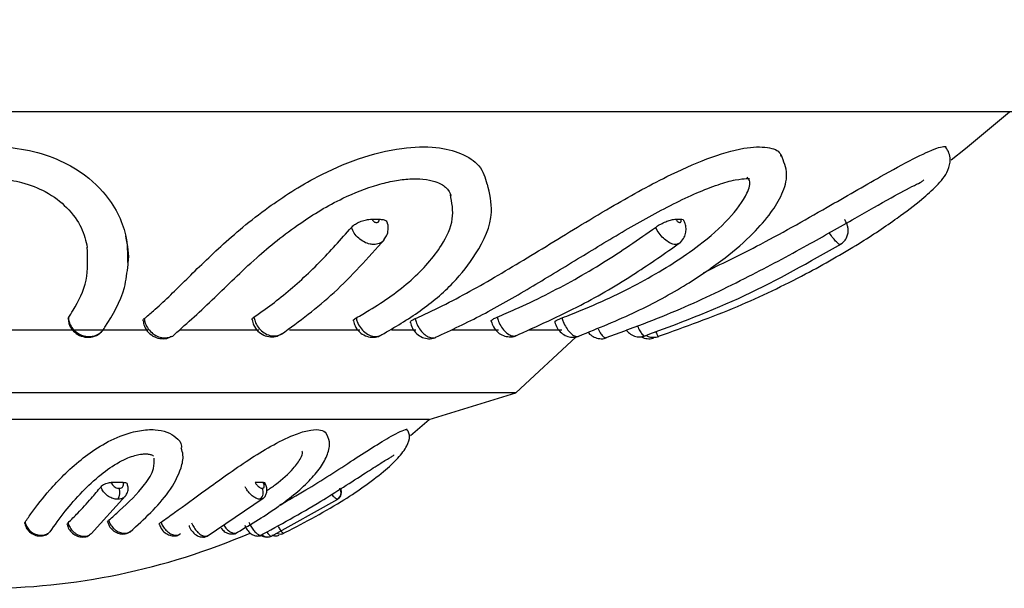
# Model space of a CAD drawing. Header units: millimetres. Extents: x 67.9 to 154, y 110.8 to 178.6.
# Tile 31 of 109: x 82 to 84.5, y 116.5 to 118. Entities that reach past the tile are written whole.
import ezdxf

# ---------------------------------------------------------------- set-up
doc = ezdxf.new("R2010")
doc.units = ezdxf.units.MM

msp = doc.modelspace()

# ---------------------------------------------------------------- linework, layer by layer
at = {"color": 7, "linetype": 'Continuous', "lineweight": 25}
for p, q in [((84.6901, 117.7352), (79.677, 117.7352)), ((82.9238, 117.465), (82.9411, 117.465)), ((83.6895, 117.465), (83.7013, 117.465)), ((82.1577, 117.2135), (82.1584, 117.2163)), ((82.3597, 117.1852), (81.6432, 117.1852)), ((82.6387, 117.1852), (82.4399, 117.1852)), ((82.8932, 117.1852), (82.7157, 117.1852)), ((83.034, 117.1852), (82.9725, 117.1852)), ((83.2427, 117.1852), (83.1241, 117.1852)), ((83.4022, 117.1852), (83.3188, 117.1852)), ((83.2857, 117.0279), (83.4382, 117.169)), ((83.2857, 117.0279), (80.6194, 117.0279)), ((83.068, 116.9602), (83.2857, 117.0279)), ((83.068, 116.9602), (80.7655, 116.9602)), ((83.0209, 116.9203), (83.068, 116.9602)), ((82.2967, 116.8018), (82.2664, 116.8016)), ((82.6497, 116.8018), (82.6292, 116.8016)), ((82.2155, 116.6725), (82.3025, 116.7677)), ((82.5085, 116.6668), (82.6494, 116.7618)), ((82.6687, 116.6657), (82.8378, 116.76)), ((82.8368, 116.7596), (82.8361, 116.7592)), ((82.5819, 116.6748), (82.5827, 116.6755))]:
    msp.add_line(p, q, dxfattribs=at)
at = {"color": 7, "linetype": 'Continuous', "lineweight": 25, "flags": 128}
msp.add_lwpolyline([(84.3834, 117.6148), (84.4197, 117.643), (84.5301, 117.7352)], dxfattribs=at)
at = {"color": 7, "linetype": 'Continuous', "lineweight": 25}
for centre, radius, start, end in [((82.2549, 116.7765), 0.033, 328.5207, 18.49), ((82.6268, 116.7763), 0.0228, 311.3114, 27.7619), ((82.8252, 116.7762), 0.0203, 302.8423, 31.9517), ((81.9409, 118.2415), 1.7065, 270, 293.3148), ((82.1936, 116.6702), 0.00601, 270.6495, 317.2735), ((82.497, 116.6777), 0.0135, 270.0201, 300.9984), ((82.6608, 116.6834), 0.0192, 270.1216, 295.9469)]:
    msp.add_arc(centre, radius, start, end, dxfattribs=at)
at = {"color": 1, "linetype": 'Continuous', "lineweight": 25}
msp.add_arc((82.6567, 116.6835), 0.0193, 227.7971, 269.7535, dxfattribs=at)
at = {"color": 7, "linetype": 'Continuous', "lineweight": 25}
for points, knots in [([(86.0537, 117.5285), (86.0301, 117.5315), (85.9521, 117.5413), (85.8204, 117.5697), (85.6217, 117.6342), (85.3937, 117.7475), (85.1504, 117.9304), (84.936, 118.1577), (84.7549, 118.4243), (84.6114, 118.7211), (84.5136, 119.0285), (84.4638, 119.3205), (84.4558, 119.5735), (84.479, 119.7928), (84.5238, 119.9609), (84.5816, 120.0885), (84.6398, 120.1807), (84.7111, 120.2591), (84.7901, 120.3174), (84.8725, 120.3527), (84.9713, 120.3751), (85.0426, 120.3603), (85.0866, 120.3512)], [0, 0, 0, 0, 0.0201799, 0.0665708, 0.1129572, 0.1935904, 0.2727573, 0.3519202, 0.4310811, 0.5102269, 0.5886931, 0.658106, 0.7161032, 0.7635861, 0.8109391, 0.8374155, 0.8638652, 0.8905935, 0.9172917, 0.940208, 0.9631232, 1, 1, 1, 1]), ([(84.5514, 120.2142), (84.5334, 120.1861), (84.4747, 120.0947), (84.4077, 119.9078), (84.3663, 119.6564), (84.3659, 119.3901), (84.4006, 119.1232), (84.4641, 118.8701), (84.5473, 118.6426), (84.6404, 118.448), (84.7398, 118.2782), (84.8306, 118.1495), (84.9149, 118.0458), (84.9948, 117.957), (85.0979, 117.857), (85.2245, 117.7514), (85.3213, 117.6899), (85.3716, 117.658)], [0, 0, 0, 0, 0.034315, 0.111953, 0.195596, 0.283769, 0.371254, 0.459183, 0.541478, 0.613384, 0.677963, 0.743702, 0.777706, 0.819352, 0.871283, 0.93308, 1, 1, 1, 1]), ([(84.2781, 118.9302), (84.2911, 118.8587), (84.3152, 118.7272), (84.3649, 118.5549), (84.4129, 118.4207), (84.4559, 118.3199), (84.4942, 118.2406), (84.5331, 118.1678), (84.5782, 118.0916), (84.639, 117.9999), (84.7254, 117.8867), (84.8515, 117.7479), (84.9588, 117.6603), (85.0184, 117.6116)], [0, 0, 0, 0, 0.132607, 0.244151, 0.333699, 0.402006, 0.453578, 0.503399, 0.56214, 0.626274, 0.71931, 0.844044, 1, 1, 1, 1]), ([(81.5527, 117.2145), (81.5528, 117.221), (81.5529, 117.2489), (81.5527, 117.3067), (81.5703, 117.3952), (81.6189, 117.4882), (81.7006, 117.567), (81.8, 117.62), (81.9044, 117.6469), (82.0066, 117.649), (82.0945, 117.632), (82.181, 117.5948), (82.2446, 117.5405), (82.2847, 117.4802), (82.3078, 117.4187), (82.3073, 117.379), (82.3071, 117.3561)], [0, 0, 0, 0, 0.032203, 0.139751, 0.247037, 0.355573, 0.442089, 0.502612, 0.563589, 0.615662, 0.662987, 0.714366, 0.795245, 0.856221, 0.917332, 1, 1, 1, 1]), ([(82.3495, 117.2145), (82.3572, 117.221), (82.3909, 117.2489), (82.449, 117.3067), (82.5387, 117.3952), (82.6477, 117.4882), (82.7695, 117.567), (82.8883, 117.62), (82.995, 117.6468), (83.0855, 117.6491), (83.1516, 117.6319), (83.1998, 117.6005), (83.2087, 117.5702), (83.2133, 117.5544)], [0, 0, 0, 0, 0.041817, 0.18147, 0.320783, 0.46172, 0.574063, 0.652653, 0.731833, 0.799451, 0.860903, 0.92762, 1, 1, 1, 1]), ([(83.0322, 117.2145), (83.0463, 117.221), (83.1075, 117.2488), (83.2137, 117.3064), (83.3601, 117.395), (83.511, 117.4882), (83.6519, 117.567), (83.7692, 117.62), (83.8604, 117.6471), (83.9216, 117.6484), (83.9509, 117.6379), (83.9538, 117.6255), (83.9544, 117.623)], [0, 0, 0, 0, 0.047695, 0.205939, 0.365881, 0.52663, 0.654765, 0.744403, 0.834713, 0.911836, 0.981927, 1, 1, 1, 1]), ([(83.6459, 117.1701), (83.7128, 117.1941), (83.8406, 117.2398), (84.0102, 117.3217), (84.145, 117.3985), (84.2427, 117.4634), (84.3068, 117.5127), (84.3468, 117.5479), (84.3747, 117.5806), (84.3819, 117.6116), (84.3787, 117.632), (84.3727, 117.6413), (84.3697, 117.6461)], [0, 0, 0, 0, 0.201832, 0.385621, 0.54225, 0.668446, 0.766515, 0.839563, 0.912786, 0.954154, 0.97659, 1, 1, 1, 1]), ([(83.7587, 117.3302), (83.8033, 117.3518), (83.9076, 117.4024), (84.0595, 117.4885), (84.1947, 117.5668), (84.2915, 117.6204), (84.3477, 117.6455), (84.3716, 117.6511), (84.3698, 117.6448), (84.3697, 117.6444)], [0, 0, 0, 0, 0.179013, 0.418228, 0.608911, 0.742303, 0.876697, 0.991467, 1, 1, 1, 1]), ([(83.4446, 117.1706), (83.4937, 117.1904), (83.5889, 117.2288), (83.7136, 117.2968), (83.8111, 117.3636), (83.8819, 117.4251), (83.9293, 117.4789), (83.9583, 117.5276), (83.9744, 117.5789), (83.9614, 117.611), (83.9548, 117.6271)], [0, 0, 0, 0, 0.181559, 0.352792, 0.50253, 0.630203, 0.734418, 0.823277, 0.911552, 1, 1, 1, 1]), ([(83.4024, 117.2163), (83.4186, 117.2227), (83.4905, 117.2509), (83.614, 117.3094), (83.7394, 117.3892), (83.827, 117.4661), (83.8676, 117.5225), (83.8798, 117.5589), (83.8712, 117.5682), (83.8689, 117.5707)], [0, 0, 0, 0, 0.069039, 0.30503, 0.539988, 0.704212, 0.869306, 0.965463, 1, 1, 1, 1]), ([(81.651, 117.2017), (81.65, 117.2231), (81.648, 117.2639), (81.6556, 117.3394), (81.6824, 117.4073), (81.7213, 117.4612), (81.7623, 117.4995), (81.8056, 117.5273), (81.8469, 117.546), (81.8886, 117.5586), (81.9351, 117.5666), (81.9886, 117.5676), (82.0482, 117.5577), (82.1091, 117.533), (82.1604, 117.492), (82.1954, 117.4423), (82.2024, 117.4104), (82.206, 117.3941)], [0, 0, 0, 0, 0.141217, 0.268909, 0.37521, 0.44155, 0.496202, 0.539691, 0.572379, 0.600498, 0.631722, 0.666155, 0.70594, 0.758753, 0.827984, 0.91206, 1, 1, 1, 1]), ([(82.4259, 117.1748), (82.4587, 117.2041), (82.52, 117.259), (82.6195, 117.3591), (82.7283, 117.4482), (82.8358, 117.5141), (82.9219, 117.5488), (82.98, 117.5625), (83.019, 117.5673), (83.0549, 117.5665), (83.0887, 117.5592), (83.1149, 117.5439), (83.1201, 117.5317), (83.1232, 117.5245)], [0, 0, 0, 0, 0.210898, 0.394028, 0.539306, 0.647455, 0.723954, 0.759126, 0.793332, 0.826871, 0.865271, 0.921697, 1, 1, 1, 1]), ([(82.9479, 117.1736), (82.9809, 117.1929), (83.0462, 117.2312), (83.1288, 117.301), (83.1931, 117.3836), (83.2339, 117.4706), (83.2201, 117.53), (83.2147, 117.5535)], [0, 0, 0, 0, 0.208638, 0.413555, 0.59962, 0.841926, 1, 1, 1, 1]), ([(83.0844, 117.1677), (83.1236, 117.1859), (83.2025, 117.2228), (83.3185, 117.29), (83.4374, 117.3623), (83.5573, 117.4353), (83.6614, 117.4936), (83.7416, 117.5316), (83.796, 117.553), (83.8399, 117.5654), (83.8702, 117.5677), (83.8732, 117.5674), (83.8746, 117.5672)], [0, 0, 0, 0, 0.154891, 0.312311, 0.460505, 0.598716, 0.727834, 0.789409, 0.848126, 0.903564, 0.954956, 1, 1, 1, 1]), ([(83.514, 117.1666), (83.5766, 117.1898), (83.6975, 117.2345), (83.865, 117.3156), (84.0128, 117.3946), (84.1348, 117.4641), (84.227, 117.5168), (84.2842, 117.5476), (84.3105, 117.5597), (84.3129, 117.5627), (84.3141, 117.5641)], [0, 0, 0, 0, 0.211792, 0.409168, 0.57844, 0.720222, 0.833908, 0.921071, 0.961353, 1, 1, 1, 1]), ([(82.8836, 117.2163), (82.8946, 117.2227), (82.9436, 117.2509), (83.0269, 117.3094), (83.0971, 117.3891), (83.1329, 117.4652), (83.125, 117.507), (83.1211, 117.5273)], [0, 0, 0, 0, 0.080191, 0.354302, 0.627214, 0.817966, 1, 1, 1, 1]), ([(82.872, 117.4445), (82.8743, 117.4468), (82.8789, 117.4514), (82.89, 117.4575), (82.9027, 117.4622), (82.9145, 117.4646), (82.9212, 117.4649), (82.9238, 117.465)], [0, 0, 0, 0, 0.214672, 0.429345, 0.644018, 0.858696, 1, 1, 1, 1]), ([(82.9238, 117.465), (82.9242, 117.4641), (82.925, 117.4622), (82.9272, 117.4597), (82.9301, 117.4578), (82.9328, 117.4569), (82.9354, 117.4566), (82.9378, 117.4571), (82.94, 117.4585), (82.9413, 117.4607), (82.9416, 117.463), (82.9412, 117.4645), (82.9411, 117.465)], [0, 0, 0, 0, 0.10322, 0.212667, 0.322106, 0.431531, 0.500008, 0.609418, 0.718828, 0.828244, 0.937674, 1, 1, 1, 1]), ([(82.9411, 117.465), (82.9448, 117.4648), (82.9522, 117.4644), (82.9597, 117.4611), (82.9613, 117.4577), (82.9621, 117.4561)], [0, 0, 0, 0, 0.345493, 0.690989, 1, 1, 1, 1]), ([(82.9531, 117.4127), (82.9558, 117.416), (82.962, 117.4235), (82.9648, 117.4383), (82.9648, 117.45), (82.9623, 117.4554), (82.962, 117.456)], [0, 0, 0, 0, 0.2704203, 0.6206096, 0.9530801, 1, 1, 1, 1]), ([(83.6382, 117.4445), (83.6415, 117.4468), (83.6483, 117.4514), (83.6607, 117.4575), (83.6729, 117.4622), (83.6829, 117.4646), (83.6876, 117.4649), (83.6895, 117.465)], [0, 0, 0, 0, 0.2146724, 0.4293447, 0.6440178, 0.8586958, 1, 1, 1, 1]), ([(83.6895, 117.465), (83.69, 117.4641), (83.6911, 117.4622), (83.6933, 117.4597), (83.6958, 117.4578), (83.6979, 117.4569), (83.6998, 117.4566), (83.7013, 117.4571), (83.7024, 117.4585), (83.7026, 117.4607), (83.7022, 117.463), (83.7015, 117.4645), (83.7013, 117.465)], [0, 0, 0, 0, 0.10322, 0.212667, 0.322106, 0.431531, 0.500008, 0.609418, 0.718828, 0.828244, 0.937674, 1, 1, 1, 1]), ([(83.6973, 117.4042), (83.6974, 117.4042), (83.7024, 117.4067), (83.7087, 117.4155), (83.7144, 117.4284), (83.7154, 117.4417), (83.7137, 117.453), (83.7104, 117.4594), (83.709, 117.4618)], [0, 0, 0, 0, 0.008285, 0.257005, 0.472109, 0.667488, 0.870517, 1, 1, 1, 1]), ([(83.7013, 117.465), (83.7037, 117.4649), (83.7078, 117.4646), (83.7087, 117.4626), (83.709, 117.4618)], [0, 0, 0, 0, 0.610503, 1, 1, 1, 1]), ([(84.1038, 117.4021), (84.1073, 117.4045), (84.1144, 117.4092), (84.1206, 117.4198), (84.1235, 117.4303), (84.1238, 117.4397), (84.1222, 117.4483), (84.1193, 117.4563), (84.1161, 117.4618), (84.1145, 117.4647)], [0, 0, 0, 0, 0.175489, 0.349059, 0.49589, 0.62345, 0.738352, 0.862267, 1, 1, 1, 1]), ([(82.3088, 117.3508), (82.309, 117.3522), (82.3128, 117.3746), (82.308, 117.399), (82.3034, 117.422)], [0, 0, 0, 0, 0.06174, 1, 1, 1, 1]), ([(82.6259, 117.2183), (82.6353, 117.2248), (82.6761, 117.253), (82.7315, 117.2987), (82.8042, 117.3676), (82.8453, 117.4143), (82.872, 117.4445)], [0, 0, 0, 0, 0.110204, 0.477686, 0.661325, 1, 1, 1, 1]), ([(83.2389, 117.2183), (83.2542, 117.2248), (83.3204, 117.253), (83.4102, 117.2987), (83.5282, 117.3676), (83.5949, 117.4143), (83.6382, 117.4445)], [0, 0, 0, 0, 0.1102044, 0.4776858, 0.6613247, 1, 1, 1, 1]), ([(82.6952, 117.1754), (82.7401, 117.2082), (82.83, 117.274), (82.9134, 117.3673), (82.9551, 117.414)], [0, 0, 0, 0, 0.499317, 1, 1, 1, 1]), ([(83.2841, 117.1706), (83.3397, 117.1955), (83.4431, 117.2418), (83.581, 117.3224), (83.6621, 117.3794), (83.699, 117.4053)], [0, 0, 0, 0, 0.387994, 0.721774, 1, 1, 1, 1]), ([(83.6076, 117.1698), (83.6936, 117.2019), (83.866, 117.2662), (84.0264, 117.3575), (84.1067, 117.4033)], [0, 0, 0, 0, 0.4990197, 1, 1, 1, 1]), ([(82.1584, 117.2163), (82.1624, 117.2227), (82.1799, 117.2509), (82.2098, 117.3073), (82.2071, 117.3659), (82.2059, 117.3943)], [0, 0, 0, 0, 0.131269, 0.579975, 1, 1, 1, 1]), ([(82.2504, 117.1928), (82.2701, 117.2244), (82.2997, 117.2719), (82.3065, 117.3311), (82.3088, 117.3508)], [0, 0, 0, 0, 0.66688, 1, 1, 1, 1]), ([(82.1584, 117.2163), (82.1588, 117.2131), (82.1601, 117.2047), (82.1666, 117.1916), (82.1784, 117.1794), (82.1936, 117.1715), (82.2082, 117.169), (82.2226, 117.1704), (82.2357, 117.1758), (82.2461, 117.184), (82.2493, 117.1908), (82.2503, 117.1929)], [0, 0, 0, 0, 0.077355, 0.207992, 0.338699, 0.46939, 0.599971, 0.681874, 0.812425, 0.9429, 1, 1, 1, 1]), ([(82.1584, 117.2136), (82.1586, 117.2099), (82.1593, 117.2001), (82.1677, 117.1859), (82.1816, 117.1735), (82.2, 117.1668), (82.2195, 117.1678), (82.2347, 117.1736), (82.2404, 117.1804), (82.2419, 117.1822)], [0, 0, 0, 0, 0.099046, 0.259117, 0.422411, 0.590784, 0.764695, 0.937942, 1, 1, 1, 1]), ([(82.3468, 117.2092), (82.3466, 117.2101), (82.3464, 117.2118), (82.3484, 117.2136), (82.3495, 117.2145)], [0, 0, 0, 0, 0.513488, 1, 1, 1, 1]), ([(82.3467, 117.2092), (82.3475, 117.2044), (82.3493, 117.1936), (82.3595, 117.1787), (82.3749, 117.1676), (82.3927, 117.1633), (82.408, 117.1641), (82.4155, 117.1687), (82.418, 117.1702)], [0, 0, 0, 0, 0.150044, 0.340185, 0.543377, 0.727048, 0.907496, 1, 1, 1, 1]), ([(82.6212, 117.2118), (82.6213, 117.213), (82.6215, 117.215), (82.6246, 117.2173), (82.6259, 117.2183)], [0, 0, 0, 0, 0.591563, 1, 1, 1, 1]), ([(82.6215, 117.2119), (82.6225, 117.2073), (82.6247, 117.1966), (82.635, 117.1826), (82.6501, 117.1721), (82.6672, 117.168), (82.6816, 117.1686), (82.6884, 117.1727), (82.6903, 117.1738)], [0, 0, 0, 0, 0.1510769, 0.353812, 0.5505291, 0.7409217, 0.9275956, 1, 1, 1, 1]), ([(82.6259, 117.2183), (82.6267, 117.2147), (82.6287, 117.2058), (82.6361, 117.1925), (82.648, 117.1804), (82.6623, 117.1725), (82.6754, 117.1703), (82.6874, 117.1714), (82.6933, 117.1749), (82.6967, 117.1768)], [0, 0, 0, 0, 0.109051, 0.271802, 0.434541, 0.597277, 0.760017, 0.861873, 1, 1, 1, 1]), ([(82.8771, 117.2088), (82.8769, 117.2091), (82.876, 117.2103), (82.8783, 117.2129), (82.882, 117.2153), (82.8836, 117.2163)], [0, 0, 0, 0, 0.125703, 0.638436, 1, 1, 1, 1]), ([(82.8772, 117.2089), (82.8782, 117.2047), (82.8805, 117.1943), (82.8911, 117.1807), (82.9062, 117.1705), (82.9232, 117.1667), (82.9382, 117.1679), (82.9456, 117.1727), (82.9482, 117.1744)], [0, 0, 0, 0, 0.137481, 0.341949, 0.53366, 0.717915, 0.899045, 1, 1, 1, 1]), ([(83.0201, 117.2049), (83.0202, 117.2058), (83.0205, 117.2078), (83.0254, 117.2113), (83.0303, 117.2136), (83.0322, 117.2145)], [0, 0, 0, 0, 0.364194, 0.753633, 1, 1, 1, 1]), ([(83.0203, 117.2049), (83.0217, 117.2), (83.0248, 117.1892), (83.0356, 117.1759), (83.0501, 117.1665), (83.0661, 117.1633), (83.0786, 117.1641), (83.0843, 117.1676), (83.0854, 117.1683)], [0, 0, 0, 0, 0.175121, 0.38883, 0.582266, 0.767873, 0.953533, 1, 1, 1, 1]), ([(83.2242, 117.208), (83.224, 117.2081), (83.2231, 117.2089), (83.2258, 117.2115), (83.2313, 117.215), (83.2367, 117.2174), (83.2389, 117.2183)], [0, 0, 0, 0, 0.0745116, 0.4227508, 0.7709749, 1, 1, 1, 1]), ([(83.2242, 117.208), (83.2257, 117.2031), (83.2291, 117.1924), (83.24, 117.1797), (83.2542, 117.1709), (83.2695, 117.1681), (83.2814, 117.1687), (83.2866, 117.1719), (83.2873, 117.1724)], [0, 0, 0, 0, 0.183604, 0.402663, 0.592323, 0.779238, 0.96825, 1, 1, 1, 1]), ([(83.3844, 117.2058), (83.3842, 117.206), (83.3836, 117.2068), (83.3872, 117.2095), (83.3939, 117.2129), (83.3999, 117.2153), (83.4024, 117.2163)], [0, 0, 0, 0, 0.151017, 0.464862, 0.778694, 1, 1, 1, 1]), ([(83.3843, 117.2057), (83.3859, 117.2009), (83.3894, 117.1905), (83.3998, 117.1784), (83.4131, 117.17), (83.4278, 117.167), (83.4393, 117.1674), (83.4444, 117.1703), (83.4451, 117.1707)], [0, 0, 0, 0, 0.189753, 0.407635, 0.590238, 0.777968, 0.970692, 1, 1, 1, 1]), ([(83.4681, 117.1806), (83.4686, 117.1798), (83.4718, 117.1752), (83.4804, 117.1688), (83.4938, 117.1639), (83.506, 117.1633), (83.5123, 117.166), (83.5142, 117.1669)], [0, 0, 0, 0, 0.058067, 0.328701, 0.600348, 0.881296, 1, 1, 1, 1]), ([(83.5642, 117.1862), (83.5645, 117.1857), (83.5665, 117.1824), (83.5732, 117.1763), (83.5846, 117.1699), (83.5985, 117.1677), (83.6068, 117.1701), (83.6106, 117.1713)], [0, 0, 0, 0, 0.0339434, 0.2273361, 0.5086631, 0.7746705, 1, 1, 1, 1]), ([(83.601, 117.1699), (83.6017, 117.1693), (83.6063, 117.1658), (83.617, 117.1639), (83.628, 117.1634), (83.633, 117.166), (83.6337, 117.1664)], [0, 0, 0, 0, 0.07887, 0.505257, 0.92871, 1, 1, 1, 1]), ([(83.6144, 117.1725), (83.6151, 117.1721), (83.6193, 117.1692), (83.6294, 117.1674), (83.64, 117.167), (83.6451, 117.1696), (83.6459, 117.17)], [0, 0, 0, 0, 0.070029, 0.475496, 0.916261, 1, 1, 1, 1]), ([(82.0492, 116.7017), (82.0547, 116.7097), (82.072, 116.7348), (82.1128, 116.7861), (82.1698, 116.8454), (82.2364, 116.8938), (82.2887, 116.9202), (82.3381, 116.9337), (82.3769, 116.9361), (82.4088, 116.9297), (82.4313, 116.9153), (82.4438, 116.901), (82.4432, 116.8908), (82.4431, 116.8894)], [0, 0, 0, 0, 0.081114, 0.253843, 0.466273, 0.562669, 0.660149, 0.72454, 0.789175, 0.848748, 0.913441, 0.988049, 1, 1, 1, 1]), ([(82.3919, 116.7017), (82.4032, 116.7097), (82.4385, 116.7348), (82.5091, 116.7861), (82.5908, 116.8454), (82.6682, 116.8938), (82.7206, 116.9202), (82.7624, 116.9336), (82.7908, 116.9364), (82.8008, 116.9312), (82.8056, 116.9287)], [0, 0, 0, 0, 0.095569, 0.29908, 0.549366, 0.66294, 0.777791, 0.853657, 0.929811, 1, 1, 1, 1]), ([(82.5776, 116.6722), (82.6131, 116.6932), (82.6799, 116.7326), (82.7542, 116.7917), (82.7945, 116.8386), (82.8129, 116.8719), (82.8193, 116.9044), (82.8108, 116.9204), (82.8067, 116.9282)], [0, 0, 0, 0, 0.298706, 0.561158, 0.680799, 0.793168, 0.899988, 1, 1, 1, 1]), ([(82.6915, 116.7451), (82.7131, 116.7574), (82.7747, 116.7926), (82.8561, 116.8455), (82.9309, 116.8938), (82.9744, 116.9203), (83.001, 116.9334), (83.0123, 116.9365), (83.0119, 116.9334), (83.0118, 116.9326)], [0, 0, 0, 0, 0.171076, 0.488179, 0.632073, 0.777585, 0.873704, 0.970187, 1, 1, 1, 1]), ([(82.696, 116.6712), (82.7466, 116.6975), (82.837, 116.7446), (82.9365, 116.8136), (82.9893, 116.8618), (83.0128, 116.8926), (83.0195, 116.9143), (83.0168, 116.9283), (83.0124, 116.934), (83.0103, 116.9366)], [0, 0, 0, 0, 0.349159, 0.625268, 0.739828, 0.841717, 0.929962, 0.967566, 1, 1, 1, 1]), ([(82.3144, 116.6776), (82.3496, 116.7094), (82.4036, 116.7584), (82.4414, 116.8292), (82.4495, 116.8668), (82.4447, 116.8828), (82.4428, 116.8889)], [0, 0, 0, 0, 0.501854, 0.771648, 0.913577, 1, 1, 1, 1]), ([(82.6583, 116.7814), (82.6659, 116.7864), (82.6922, 116.8037), (82.7231, 116.8331), (82.7438, 116.8606), (82.7498, 116.8756), (82.7475, 116.8799), (82.747, 116.8809)], [0, 0, 0, 0, 0.153177, 0.530736, 0.786565, 0.951144, 1, 1, 1, 1]), ([(82.1124, 116.6771), (82.124, 116.6939), (82.1456, 116.725), (82.1894, 116.7753), (82.2346, 116.8186), (82.2759, 116.8481), (82.3067, 116.8632), (82.3247, 116.8696), (82.3388, 116.8727), (82.351, 116.8739), (82.3613, 116.8734), (82.3694, 116.8712), (82.373, 116.8684), (82.373, 116.868), (82.3729, 116.8677)], [0, 0, 0, 0, 0.224406, 0.415595, 0.571838, 0.691371, 0.736501, 0.772772, 0.801067, 0.823163, 0.850111, 0.887424, 0.936512, 1, 1, 1, 1]), ([(82.2599, 116.7064), (82.269, 116.7144), (82.3, 116.7421), (82.3456, 116.7856), (82.3751, 116.8331), (82.3745, 116.8546), (82.3743, 116.8633)], [0, 0, 0, 0, 0.1740258, 0.5964865, 0.8370184, 1, 1, 1, 1]), ([(82.6398, 116.6668), (82.6912, 116.6949), (82.7798, 116.7432), (82.8844, 116.8113), (82.9385, 116.8459), (82.9595, 116.8588), (82.9714, 116.8658), (82.9772, 116.8693), (82.9789, 116.8707), (82.9785, 116.8711), (82.9784, 116.8712)], [0, 0, 0, 0, 0.429043, 0.739851, 0.85096, 0.894802, 0.935369, 0.976437, 0.997264, 1, 1, 1, 1]), ([(82.2406, 116.7911), (82.2417, 116.7923), (82.244, 116.7946), (82.2495, 116.7978), (82.2559, 116.8002), (82.2617, 116.8014), (82.2651, 116.8015), (82.2664, 116.8016)], [0, 0, 0, 0, 0.214697, 0.429395, 0.644091, 0.858787, 1, 1, 1, 1]), ([(82.2664, 116.8016), (82.2668, 116.8005), (82.2679, 116.7977), (82.2707, 116.7941), (82.2746, 116.7907), (82.2792, 116.7881), (82.2834, 116.787), (82.2857, 116.787), (82.2862, 116.7869)], [0, 0, 0, 0, 0.1485341, 0.3642847, 0.4993412, 0.7150539, 0.9307671, 1, 1, 1, 1]), ([(82.2862, 116.7869), (82.2874, 116.787), (82.2902, 116.7872), (82.2935, 116.7889), (82.2961, 116.7916), (82.2975, 116.7952), (82.2975, 116.799), (82.2969, 116.8012), (82.2967, 116.8018)], [0, 0, 0, 0, 0.152949, 0.36709, 0.501095, 0.715272, 0.929448, 1, 1, 1, 1]), ([(82.2967, 116.8018), (82.2985, 116.8017), (82.3022, 116.8015), (82.3059, 116.7999), (82.3067, 116.7981), (82.3071, 116.7973)], [0, 0, 0, 0, 0.349492, 0.698985, 1, 1, 1, 1]), ([(82.6292, 116.8016), (82.6298, 116.8005), (82.6314, 116.7977), (82.6344, 116.7941), (82.638, 116.7907), (82.6419, 116.7881), (82.6451, 116.787), (82.6466, 116.787), (82.647, 116.7869)], [0, 0, 0, 0, 0.148534, 0.364285, 0.499341, 0.715054, 0.930767, 1, 1, 1, 1]), ([(82.647, 116.7869), (82.6478, 116.787), (82.6497, 116.7872), (82.6514, 116.7889), (82.6523, 116.7916), (82.6522, 116.7952), (82.6511, 116.799), (82.65, 116.8012), (82.6497, 116.8018)], [0, 0, 0, 0, 0.152949, 0.36709, 0.501095, 0.715272, 0.929448, 1, 1, 1, 1]), ([(82.6497, 116.8018), (82.6509, 116.8017), (82.6529, 116.8016), (82.6534, 116.8006), (82.6535, 116.8002)], [0, 0, 0, 0, 0.6191755, 1, 1, 1, 1]), ([(82.1576, 116.7002), (82.1658, 116.7082), (82.1855, 116.7275), (82.2132, 116.7578), (82.2324, 116.7811), (82.2406, 116.7911)], [0, 0, 0, 0, 0.289611, 0.696909, 1, 1, 1, 1]), ([(82.283, 116.7592), (82.2819, 116.7593), (82.277, 116.7594), (82.268, 116.7618), (82.2583, 116.7672), (82.25, 116.7745), (82.2439, 116.7824), (82.2416, 116.7885), (82.2406, 116.7911)], [0, 0, 0, 0, 0.068736, 0.282899, 0.497059, 0.63114, 0.845329, 1, 1, 1, 1]), ([(82.3022, 116.7677), (82.3042, 116.7706), (82.3083, 116.7766), (82.3097, 116.7874), (82.3079, 116.7942), (82.307, 116.7973)], [0, 0, 0, 0, 0.338543, 0.691571, 1, 1, 1, 1]), ([(82.6419, 116.7592), (82.6411, 116.7593), (82.6377, 116.7594), (82.6309, 116.7618), (82.6227, 116.7672), (82.6149, 116.7745), (82.6085, 116.7824), (82.6051, 116.7885), (82.6036, 116.7911)], [0, 0, 0, 0, 0.0687359, 0.2828994, 0.4970587, 0.6311401, 0.8453294, 1, 1, 1, 1]), ([(82.6485, 116.7616), (82.6493, 116.7621), (82.6529, 116.7643), (82.6566, 116.7706), (82.6589, 116.7791), (82.6584, 116.7885), (82.6563, 116.7957), (82.654, 116.7997), (82.6537, 116.8003)], [0, 0, 0, 0, 0.0700114, 0.285545, 0.4831355, 0.6922665, 0.9522085, 1, 1, 1, 1]), ([(82.8368, 116.7596), (82.8371, 116.7597), (82.8398, 116.7609), (82.8431, 116.7651), (82.8459, 116.7708), (82.8467, 116.7763), (82.8463, 116.7814), (82.8457, 116.7845), (82.8449, 116.7862), (82.8449, 116.7864)], [0, 0, 0, 0, 0.03563, 0.275031, 0.469454, 0.637001, 0.798099, 0.984217, 1, 1, 1, 1]), ([(82.0487, 116.6986), (82.0485, 116.699), (82.0481, 116.6999), (82.0488, 116.701), (82.0492, 116.7017)], [0, 0, 0, 0, 0.369254, 1, 1, 1, 1]), ([(82.0492, 116.7017), (82.0498, 116.6992), (82.0514, 116.6929), (82.0574, 116.6835), (82.0669, 116.6751), (82.0785, 116.6698), (82.0893, 116.6684), (82.0995, 116.6698), (82.1088, 116.6736), (82.1133, 116.679), (82.1156, 116.6817)], [0, 0, 0, 0, 0.09084, 0.228981, 0.367135, 0.505302, 0.643463, 0.729989, 0.868179, 1, 1, 1, 1]), ([(82.2576, 116.7014), (82.2575, 116.7015), (82.2569, 116.7022), (82.2576, 116.704), (82.2592, 116.7057), (82.2599, 116.7064)], [0, 0, 0, 0, 0.048643, 0.587396, 1, 1, 1, 1]), ([(82.2578, 116.7015), (82.2588, 116.6984), (82.2612, 116.6909), (82.27, 116.6808), (82.2822, 116.6734), (82.2954, 116.6711), (82.3065, 116.6728), (82.3118, 116.6766), (82.3138, 116.678)], [0, 0, 0, 0, 0.1364347, 0.3305784, 0.5368134, 0.7203035, 0.8930909, 1, 1, 1, 1]), ([(82.3877, 116.6957), (82.3875, 116.6962), (82.3872, 116.6972), (82.3889, 116.6994), (82.391, 116.701), (82.3919, 116.7017)], [0, 0, 0, 0, 0.291977, 0.707171, 1, 1, 1, 1]), ([(82.0489, 116.6987), (82.0494, 116.696), (82.0506, 116.6889), (82.0578, 116.6788), (82.0691, 116.6702), (82.0829, 116.6662), (82.0963, 116.6675), (82.1061, 116.6712), (82.1096, 116.6755), (82.1106, 116.6766)], [0, 0, 0, 0, 0.103963, 0.269302, 0.44299, 0.624217, 0.788462, 0.94666, 1, 1, 1, 1]), ([(82.1555, 116.6955), (82.1555, 116.6956), (82.1549, 116.6963), (82.1556, 116.698), (82.157, 116.6996), (82.1576, 116.7002)], [0, 0, 0, 0, 0.0290727, 0.6147704, 1, 1, 1, 1]), ([(82.156, 116.6956), (82.1563, 116.6939), (82.1572, 116.6878), (82.1636, 116.6781), (82.1742, 116.669), (82.1851, 116.6643), (82.1916, 116.6647), (82.1937, 116.6648)], [0, 0, 0, 0, 0.099798, 0.353553, 0.625997, 0.880144, 1, 1, 1, 1]), ([(82.1576, 116.7002), (82.1579, 116.6989), (82.1593, 116.6937), (82.1638, 116.685), (82.1714, 116.6767), (82.1804, 116.6704), (82.1892, 116.6668), (82.1955, 116.6663), (82.198, 116.6661)], [0, 0, 0, 0, 0.074105, 0.288279, 0.502456, 0.636468, 0.850619, 1, 1, 1, 1]), ([(82.3878, 116.6957), (82.3891, 116.6923), (82.3922, 116.6843), (82.4015, 116.6745), (82.4132, 116.6679), (82.4251, 116.6663), (82.4347, 116.668), (82.439, 116.6713), (82.4404, 116.6724)], [0, 0, 0, 0, 0.1606188, 0.374534, 0.573844, 0.752207, 0.9179164, 1, 1, 1, 1]), ([(82.4624, 116.6931), (82.4628, 116.6917), (82.4647, 116.6859), (82.4716, 116.6761), (82.4818, 116.6678), (82.4911, 116.6641), (82.4958, 116.6645), (82.497, 116.6646)], [0, 0, 0, 0, 0.087924, 0.378628, 0.69575, 0.923605, 1, 1, 1, 1]), ([(82.469, 116.7002), (82.4695, 116.6989), (82.4716, 116.6937), (82.4766, 116.685), (82.4835, 116.6767), (82.491, 116.6704), (82.4978, 116.6668), (82.5022, 116.6663), (82.504, 116.6661)], [0, 0, 0, 0, 0.074105, 0.288279, 0.502456, 0.636468, 0.850619, 1, 1, 1, 1]), ([(82.5431, 116.6869), (82.5457, 116.6839), (82.551, 116.6777), (82.5611, 116.6726), (82.5715, 116.6714), (82.5791, 116.6727), (82.5822, 116.6751), (82.5827, 116.6756)], [0, 0, 0, 0, 0.2515, 0.520093, 0.742219, 0.95431, 1, 1, 1, 1]), ([(82.6027, 116.694), (82.6042, 116.691), (82.6076, 116.6838), (82.6146, 116.6753), (82.6229, 116.6691), (82.6319, 116.6665), (82.6397, 116.6668), (82.6434, 116.669), (82.6447, 116.6697)], [0, 0, 0, 0, 0.174993, 0.40739, 0.596364, 0.768488, 0.920643, 1, 1, 1, 1]), ([(82.1937, 116.6648), (82.1956, 116.6647), (82.2015, 116.6643), (82.208, 116.6663), (82.211, 116.6692), (82.2113, 116.6695)], [0, 0, 0, 0, 0.308359, 0.942281, 1, 1, 1, 1]), ([(82.198, 116.6661), (82.1993, 116.6662), (82.2041, 116.6664), (82.2107, 116.6682), (82.2144, 116.672), (82.2157, 116.6734)], [0, 0, 0, 0, 0.175296, 0.695501, 1, 1, 1, 1]), ([(82.4971, 116.6644), (82.4976, 116.6644), (82.5012, 116.6638), (82.5061, 116.665), (82.5092, 116.6675), (82.5099, 116.668)], [0, 0, 0, 0, 0.115674, 0.823458, 1, 1, 1, 1]), ([(82.504, 116.6661), (82.5048, 116.6661), (82.5071, 116.6662), (82.5087, 116.6674), (82.5098, 116.6681)], [0, 0, 0, 0, 0.372239, 1, 1, 1, 1]), ([(82.6436, 116.6689), (82.6439, 116.6686), (82.6456, 116.6669), (82.6503, 116.6648), (82.6546, 116.6644), (82.6568, 116.6643)], [0, 0, 0, 0, 0.113071, 0.554155, 1, 1, 1, 1]), ([(82.6463, 116.6701), (82.647, 116.6694), (82.6493, 116.6672), (82.6545, 116.6647), (82.6589, 116.6644), (82.6609, 116.6644)], [0, 0, 0, 0, 0.212977, 0.652406, 1, 1, 1, 1]), ([(82.6608, 116.6642), (82.6609, 116.6642), (82.6617, 116.6641), (82.6625, 116.6644), (82.6632, 116.6646)], [0, 0, 0, 0, 0.144068, 1, 1, 1, 1]), ([(82.6716, 116.6696), (82.6717, 116.6695), (82.6735, 116.6681), (82.678, 116.667), (82.6843, 116.6665), (82.6882, 116.6682), (82.69, 116.669)], [0, 0, 0, 0, 0.033296, 0.342752, 0.698557, 1, 1, 1, 1]), ([(82.6834, 116.6739), (82.6853, 116.6732), (82.6893, 116.6716), (82.6959, 116.6716), (82.6998, 116.6734), (82.7014, 116.6742)], [0, 0, 0, 0, 0.3205277, 0.7083174, 1, 1, 1, 1])]:
    msp.add_open_spline(points, degree=3, knots=knots, dxfattribs=at)
at = {"color": 1, "linetype": 'Continuous', "lineweight": 25}
for points, knots in [([(82.9534, 117.4125), (82.9531, 117.412), (82.9508, 117.4077), (82.9421, 117.4033), (82.9302, 117.4009), (82.917, 117.4022), (82.9035, 117.4069), (82.8896, 117.4166), (82.8779, 117.4295), (82.874, 117.4394), (82.872, 117.4445)], [0, 0, 0, 0, 0.0217604, 0.1683537, 0.3149516, 0.4067032, 0.553319, 0.6999471, 0.8465804, 1, 1, 1, 1]), ([(83.6966, 117.4037), (83.694, 117.4026), (83.6898, 117.4008), (83.6806, 117.4023), (83.6701, 117.4069), (83.6579, 117.4166), (83.6464, 117.4295), (83.6409, 117.4394), (83.6382, 117.4445)], [0, 0, 0, 0, 0.168763, 0.280094, 0.457998, 0.635916, 0.813841, 1, 1, 1, 1]), ([(84.1036, 117.4021), (84.1035, 117.4018), (84.1029, 117.4009), (84.0998, 117.4024), (84.0943, 117.4069), (84.086, 117.4167), (84.0794, 117.4253), (84.0762, 117.4305), (84.0759, 117.431)], [0, 0, 0, 0, 0.065208, 0.222469, 0.473767, 0.725086, 0.976414, 1, 1, 1, 1]), ([(82.3495, 117.2145), (82.3501, 117.2107), (82.3518, 117.2016), (82.3592, 117.188), (82.3711, 117.1758), (82.3857, 117.1679), (82.3996, 117.1654), (82.4126, 117.167), (82.4215, 117.1699), (82.4254, 117.1741), (82.426, 117.1747)], [0, 0, 0, 0, 0.108627, 0.262264, 0.415894, 0.569499, 0.723092, 0.819172, 0.972709, 1, 1, 1, 1]), ([(82.8836, 117.2163), (82.8844, 117.2131), (82.8866, 117.2047), (82.8938, 117.1916), (82.9052, 117.1795), (82.9189, 117.1715), (82.9313, 117.1692), (82.9413, 117.17), (82.9457, 117.1726), (82.9478, 117.1739)], [0, 0, 0, 0, 0.102434, 0.275423, 0.448506, 0.621566, 0.794482, 0.902939, 1, 1, 1, 1]), ([(83.0322, 117.2145), (83.0332, 117.2107), (83.0358, 117.2016), (83.0431, 117.188), (83.0536, 117.1759), (83.0655, 117.1678), (83.0757, 117.1658), (83.0822, 117.1659), (83.0843, 117.1673), (83.0845, 117.1675)], [0, 0, 0, 0, 0.130637, 0.315402, 0.500159, 0.684886, 0.869599, 0.985145, 1, 1, 1, 1]), ([(83.2389, 117.2183), (83.24, 117.2147), (83.2427, 117.2058), (83.2499, 117.1925), (83.2598, 117.1804), (83.2708, 117.1726), (83.28, 117.17), (83.2849, 117.1713), (83.2866, 117.1717)], [0, 0, 0, 0, 0.127705, 0.318295, 0.50887, 0.699443, 0.89002, 1, 1, 1, 1]), ([(83.4024, 117.2163), (83.4034, 117.2131), (83.4062, 117.2047), (83.4128, 117.1916), (83.422, 117.1794), (83.4317, 117.1716), (83.4396, 117.1689), (83.4434, 117.17), (83.4447, 117.1704)], [0, 0, 0, 0, 0.116438, 0.313077, 0.509822, 0.706543, 0.903098, 1, 1, 1, 1]), ([(83.4922, 117.1908), (83.4925, 117.19), (83.495, 117.1843), (83.5004, 117.1759), (83.5072, 117.168), (83.5119, 117.1654), (83.5138, 117.1663), (83.5141, 117.1664)], [0, 0, 0, 0, 0.046424, 0.339877, 0.633282, 0.926664, 1, 1, 1, 1]), ([(83.5922, 117.1971), (83.5928, 117.1957), (83.5954, 117.1893), (83.6003, 117.1804), (83.6059, 117.1727), (83.6093, 117.1702), (83.6104, 117.1709), (83.6106, 117.171)], [0, 0, 0, 0, 0.081275, 0.371946, 0.662612, 0.953285, 1, 1, 1, 1]), ([(83.6382, 117.1821), (83.6385, 117.1815), (83.6405, 117.1767), (83.6433, 117.1719), (83.6456, 117.169), (83.646, 117.1697), (83.6461, 117.1698)], [0, 0, 0, 0, 0.072912, 0.512929, 0.952577, 1, 1, 1, 1]), ([(82.3018, 116.7672), (82.301, 116.7662), (82.2981, 116.7629), (82.2917, 116.7599), (82.2856, 116.7594), (82.283, 116.7592)], [0, 0, 0, 0, 0.194682, 0.664459, 1, 1, 1, 1]), ([(82.6483, 116.7616), (82.6478, 116.761), (82.6463, 116.7594), (82.6436, 116.7593), (82.6419, 116.7592)], [0, 0, 0, 0, 0.323003, 1, 1, 1, 1]), ([(82.8361, 116.7592), (82.8358, 116.7593), (82.8346, 116.7594), (82.8311, 116.7618), (82.8263, 116.7667), (82.823, 116.7707), (82.8221, 116.7719)], [0, 0, 0, 0, 0.117173, 0.482253, 0.847326, 1, 1, 1, 1]), ([(82.2599, 116.7064), (82.2607, 116.704), (82.2628, 116.6979), (82.2691, 116.6887), (82.2787, 116.6802), (82.2897, 116.6749), (82.2997, 116.6734), (82.3087, 116.6748), (82.3148, 116.6772), (82.3172, 116.6805), (82.3176, 116.6811)], [0, 0, 0, 0, 0.095377, 0.249308, 0.403378, 0.557506, 0.711562, 0.808227, 0.962263, 1, 1, 1, 1]), ([(82.3919, 116.7017), (82.3929, 116.6992), (82.3953, 116.6929), (82.4019, 116.6835), (82.411, 116.6751), (82.4212, 116.6698), (82.4298, 116.6685), (82.4366, 116.6694), (82.4395, 116.6716), (82.4409, 116.6728)], [0, 0, 0, 0, 0.1106864, 0.2790087, 0.4473475, 0.6157008, 0.784047, 0.8894779, 1, 1, 1, 1]), ([(82.6132, 116.7017), (82.6144, 116.6992), (82.6173, 116.6929), (82.6233, 116.6835), (82.6305, 116.6751), (82.6373, 116.6699), (82.6421, 116.6683), (82.6441, 116.6692), (82.6447, 116.6695)], [0, 0, 0, 0, 0.129255, 0.325816, 0.522395, 0.718992, 0.91558, 1, 1, 1, 1]), ([(82.5496, 116.6946), (82.5508, 116.6927), (82.5543, 116.6872), (82.5615, 116.6802), (82.5701, 116.6749), (82.5771, 116.6733), (82.5806, 116.6743), (82.5819, 116.6748)], [0, 0, 0, 0, 0.127694, 0.368151, 0.608699, 0.849136, 1, 1, 1, 1]), ([(82.6583, 116.6773), (82.6586, 116.6768), (82.6601, 116.6744), (82.6631, 116.6706), (82.6668, 116.6667), (82.6685, 116.6663), (82.6692, 116.6661)], [0, 0, 0, 0, 0.055757, 0.310086, 0.716503, 1, 1, 1, 1]), ([(82.6858, 116.6928), (82.6865, 116.6915), (82.6892, 116.6867), (82.6936, 116.6802), (82.6982, 116.675), (82.7007, 116.6733), (82.7013, 116.674), (82.7014, 116.6741)], [0, 0, 0, 0, 0.104162, 0.388314, 0.672573, 0.956701, 1, 1, 1, 1])]:
    msp.add_open_spline(points, degree=3, knots=knots, dxfattribs=at)

doc.saveas('drawing.dxf')
